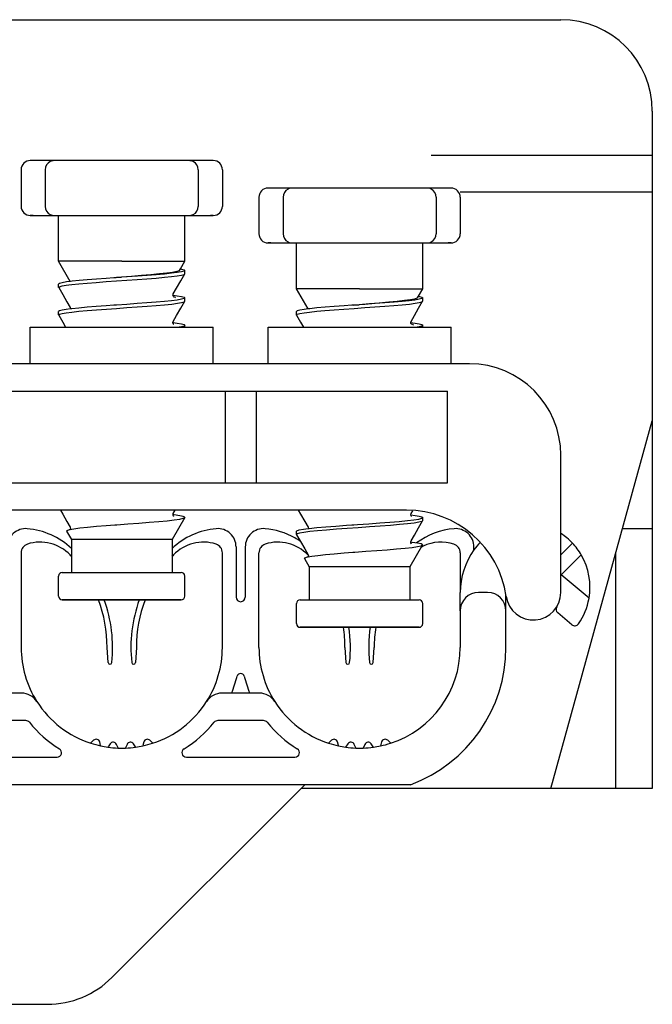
# Model space of a CAD drawing. Extents: x 213 to 948, y 153 to 704.
# Tile 43 of 62: x 830 to 837, y 647 to 658. Entities that reach past the tile are written whole.
import ezdxf

# ---------------------------------------------------------------- set-up
doc = ezdxf.new("R2010")
doc.units = 0
doc.header["$LTSCALE"] = 65.395
doc.header["$MEASUREMENT"] = 0
for name, color, linetype in [('133-357724_SDXF_CONTINUOUS_LINE', 7, 'CONTINUOUS'), ('133-357792_DXF_CONTINUOUS_LINE', 7, 'CONTINUOUS'), ('133-357844_DXF_CONTINUOUS_LINE', 7, 'CONTINUOUS'), ('133-357910_DXF_CONTINUOUS_LINE', 7, 'CONTINUOUS'), ('59-273163_DXF_CONTINUOUS_LINE', 7, 'CONTINUOUS'), ('59-273165_DXF_CONTINUOUS_LINE', 7, 'CONTINUOUS'), ('59-273170_DXF_CONTINUOUS_LINE', 7, 'CONTINUOUS')]:
    doc.layers.add(name, color=color, linetype=linetype)

msp = doc.modelspace()

# ---------------------------------------------------------------- linework, layer by layer
at = {"layer": '133-357724_SDXF_CONTINUOUS_LINE', "color": 6, "linetype": 'Continuous'}
for p, q in [((836.84409, 652.01307), (837.16916, 652.01307)), ((836.76916, 650.82519), (836.76916, 651.74159)), ((836.76916, 650.79307), (836.76916, 650.82519)), ((836.76916, 650.27867), (836.76916, 650.79307)), ((836.76916, 649.17307), (836.76916, 650.27867))]:
    msp.add_line(p, q, dxfattribs=at)
at = {"layer": '133-357792_DXF_CONTINUOUS_LINE', "color": 3, "linetype": 'Continuous'}
for p, q in [((815.56916, 657.57307), (836.16916, 657.57307)), ((837.16916, 656.57307), (837.16916, 649.17307)), ((833.36916, 649.17307), (833.32916, 649.17307)), ((837.16916, 649.17307), (833.36916, 649.17307))]:
    msp.add_line(p, q, dxfattribs=at)
msp.add_arc((836.16916, 656.57307), 1, 0, 90, dxfattribs=at)
at = {"layer": '133-357844_DXF_CONTINUOUS_LINE', "color": 3, "linetype": 'Continuous'}
msp.add_line((837.16916, 656.08908), (834.75199, 656.08908), dxfattribs=at)
at = {"layer": '133-357844_DXF_CONTINUOUS_LINE', "color": 7, "linetype": 'Continuous'}
msp.add_line((837.16916, 655.68908), (835.06916, 655.68908), dxfattribs=at)
at = {"layer": '133-357910_DXF_CONTINUOUS_LINE', "color": 7, "linetype": 'Continuous'}
msp.add_line((836.06025, 649.17307), (837.16916, 653.19086), dxfattribs=at)
at = {"layer": '59-273163_DXF_CONTINUOUS_LINE', "color": 7, "linetype": 'Continuous'}
for p, q in [((830.26916, 655.93307), (830.26916, 655.53307)), ((830.39916, 656.03307), (830.36916, 656.03307)), ((830.50377, 656.03307), (830.39916, 656.03307)), ((830.58244, 656.03307), (830.50377, 656.03307)), ((830.53276, 655.93307), (830.53276, 655.53307)), ((830.63278, 656.03307), (830.58244, 656.03307)), ((830.63276, 656.03307), (830.63276, 656.03307)), ((830.73376, 656.03307), (830.63276, 656.03307)), ((830.93204, 656.03307), (830.73376, 656.03307)), ((831.12195, 656.03307), (830.93204, 656.03307)), ((831.29774, 656.03307), (831.12195, 656.03307)), ((831.44057, 656.03307), (831.29774, 656.03307)), ((831.61636, 656.03307), (831.44057, 656.03307)), ((831.80628, 656.03307), (831.61636, 656.03307)), ((832.00455, 656.03307), (831.80628, 656.03307)), ((832.10555, 656.03307), (832.00455, 656.03307)), ((832.15587, 656.03307), (832.10553, 656.03307)), ((832.10555, 656.03307), (832.10555, 656.03307)), ((832.23454, 656.03307), (832.15587, 656.03307)), ((832.20555, 655.93307), (832.20555, 655.53307)), ((832.33916, 656.03307), (832.23454, 656.03307)), ((832.36915, 656.03307), (832.33916, 656.03307)), ((832.46916, 655.93307), (832.46916, 655.53307)), ((832.99916, 655.73307), (832.96916, 655.73307)), ((833.10377, 655.73307), (832.99916, 655.73307)), ((833.18244, 655.73307), (833.10377, 655.73307)), ((833.23278, 655.73307), (833.18244, 655.73307)), ((833.23276, 655.73307), (833.23276, 655.73307)), ((833.33376, 655.73307), (833.23276, 655.73307)), ((833.53204, 655.73307), (833.33376, 655.73307)), ((833.72195, 655.73307), (833.53204, 655.73307)), ((833.89774, 655.73307), (833.72195, 655.73307)), ((834.04057, 655.73307), (833.89774, 655.73307)), ((834.21636, 655.73307), (834.04057, 655.73307)), ((834.40628, 655.73307), (834.21636, 655.73307)), ((834.60455, 655.73307), (834.40628, 655.73307)), ((834.70555, 655.73307), (834.60455, 655.73307)), ((834.75587, 655.73307), (834.70553, 655.73307)), ((834.70555, 655.73307), (834.70555, 655.73307)), ((834.83454, 655.73307), (834.75587, 655.73307)), ((834.93916, 655.73307), (834.83454, 655.73307)), ((834.96915, 655.73307), (834.93916, 655.73307)), ((832.86916, 655.63307), (832.86916, 655.23307)), ((833.13276, 655.63307), (833.13276, 655.23307)), ((834.80555, 655.63307), (834.80555, 655.23307)), ((835.06916, 655.63307), (835.06916, 655.23307)), ((830.36916, 655.43307), (830.39916, 655.43307)), ((830.39916, 655.43307), (830.50377, 655.43307)), ((830.50377, 655.43307), (830.58244, 655.43307)), ((830.58244, 655.43307), (830.63278, 655.43307)), ((830.63276, 655.43307), (830.63276, 655.43307)), ((830.63276, 655.43307), (830.73376, 655.43307)), ((830.67916, 655.28307), (830.67916, 655.43307)), ((830.73376, 655.43307), (830.93204, 655.43307)), ((830.93204, 655.43307), (831.12195, 655.43307)), ((831.12195, 655.43307), (831.29774, 655.43307)), ((831.29774, 655.43307), (831.44057, 655.43307)), ((831.44057, 655.43307), (831.61636, 655.43307)), ((831.61636, 655.43307), (831.80628, 655.43307)), ((831.80628, 655.43307), (832.00455, 655.43307)), ((832.00455, 655.43307), (832.10555, 655.43307)), ((832.05916, 655.3972), (832.05916, 655.43307)), ((832.05916, 655.13307), (832.05916, 655.3972)), ((832.10553, 655.43307), (832.15587, 655.43307)), ((832.10555, 655.43307), (832.10555, 655.43307)), ((832.15587, 655.43307), (832.23454, 655.43307)), ((832.23454, 655.43307), (832.33916, 655.43307)), ((832.33916, 655.43307), (832.36915, 655.43307)), ((830.67916, 655.2472), (830.67916, 655.28307)), ((830.67916, 654.98307), (830.67916, 655.2472)), ((832.05916, 655.0972), (832.05916, 655.13307)), ((832.05916, 654.93307), (832.05916, 655.0972)), ((832.96916, 655.13307), (832.99916, 655.13307)), ((832.99916, 655.13307), (833.10377, 655.13307)), ((833.10377, 655.13307), (833.18244, 655.13307)), ((833.18244, 655.13307), (833.23278, 655.13307)), ((833.23276, 655.13307), (833.23276, 655.13307)), ((833.23276, 655.13307), (833.33376, 655.13307)), ((833.27916, 654.98307), (833.27916, 655.13307)), ((833.33376, 655.13307), (833.53204, 655.13307)), ((833.53204, 655.13307), (833.72195, 655.13307)), ((833.72195, 655.13307), (833.89774, 655.13307)), ((833.89774, 655.13307), (834.04057, 655.13307)), ((834.04057, 655.13307), (834.21636, 655.13307)), ((834.21636, 655.13307), (834.40628, 655.13307)), ((834.40628, 655.13307), (834.60455, 655.13307)), ((834.60455, 655.13307), (834.70555, 655.13307)), ((834.65916, 655.0972), (834.65916, 655.13307)), ((834.65916, 654.83307), (834.65916, 655.0972)), ((834.70553, 655.13307), (834.75587, 655.13307)), ((834.70555, 655.13307), (834.70555, 655.13307)), ((834.75587, 655.13307), (834.83454, 655.13307)), ((834.83454, 655.13307), (834.93916, 655.13307)), ((834.93916, 655.13307), (834.96915, 655.13307)), ((830.67916, 654.9472), (830.67916, 654.98307)), ((833.27916, 654.9472), (833.27916, 654.98307)), ((830.67916, 654.93307), (830.67916, 654.9472)), ((830.80658, 654.71236), (830.67916, 654.93307)), ((832.01154, 654.85059), (832.05916, 654.93307)), ((833.27916, 654.68307), (833.27916, 654.9472)), ((831.29552, 654.75297), (831.28282, 654.75208)), ((831.30606, 654.7537), (831.29552, 654.75297)), ((831.30603, 654.754), (831.36551, 654.75866)), ((831.31177, 654.7541), (831.30606, 654.7537)), ((831.36556, 654.75782), (831.31177, 654.7541)), ((832.00171, 654.83357), (832.01154, 654.85059)), ((832.05861, 654.79529), (832.05916, 654.7972)), ((832.05916, 654.7972), (832.05916, 654.83307)), ((832.05916, 654.7972), (832.05916, 654.83307)), ((834.65916, 654.7972), (834.65916, 654.83307)), ((834.65916, 654.63307), (834.65916, 654.7972)), ((830.67916, 654.6472), (830.67916, 654.68307)), ((830.67916, 654.6472), (830.67916, 654.68307)), ((830.67971, 654.64529), (830.67916, 654.6472)), ((830.8083, 654.71258), (830.80658, 654.71236)), ((833.27916, 654.6472), (833.27916, 654.68307)), ((833.27916, 654.63307), (833.27916, 654.6472)), ((831.92901, 654.56271), (831.93053, 654.56251)), ((831.92915, 654.56269), (831.92907, 654.56314)), ((831.93226, 654.57624), (831.93227, 654.57626)), ((831.93688, 654.54624), (831.93597, 654.54653)), ((832.05916, 654.4972), (832.05916, 654.53307)), ((832.05916, 654.4972), (832.05916, 654.53307)), ((833.40658, 654.41236), (833.27916, 654.63307)), ((834.60171, 654.53357), (834.61154, 654.55059)), ((834.61154, 654.55059), (834.65916, 654.63307)), ((834.65916, 654.4972), (834.65916, 654.53307)), ((834.65916, 654.4972), (834.65916, 654.53307)), ((830.80604, 654.42626), (830.80604, 654.42626)), ((831.30604, 654.4537), (831.28282, 654.45208)), ((831.31061, 654.45402), (831.30604, 654.4537)), ((832.05861, 654.49529), (832.05916, 654.4972)), ((833.89552, 654.45297), (833.88282, 654.45208)), ((833.90606, 654.4537), (833.89552, 654.45297)), ((833.90603, 654.454), (833.96551, 654.45866)), ((833.91177, 654.4541), (833.90606, 654.4537)), ((833.96556, 654.45782), (833.91177, 654.4541)), ((834.65861, 654.49529), (834.65916, 654.4972)), ((830.67916, 654.3472), (830.67916, 654.38307)), ((830.67916, 654.3472), (830.67916, 654.38307)), ((830.67971, 654.34529), (830.67916, 654.3472)), ((830.80899, 654.41268), (830.80779, 654.41253)), ((833.27916, 654.3472), (833.27916, 654.38307)), ((833.27916, 654.3472), (833.27916, 654.38307)), ((833.27971, 654.34529), (833.27916, 654.3472)), ((833.4083, 654.41258), (833.40658, 654.41236)), ((831.92935, 654.26266), (831.93054, 654.26251)), ((831.93227, 654.27626), (831.93227, 654.27626)), ((832.05916, 654.23307), (832.04984, 654.22522)), ((832.05916, 654.21307), (832.05916, 654.23307)), ((832.05916, 654.21307), (832.05916, 654.23307)), ((834.52901, 654.26271), (834.53053, 654.26251)), ((834.52915, 654.26269), (834.52907, 654.26314)), ((834.53226, 654.27624), (834.53227, 654.27626)), ((834.53688, 654.24624), (834.53597, 654.24653)), ((834.65916, 654.23307), (834.6498, 654.2252)), ((834.65916, 654.21307), (834.65916, 654.23307)), ((834.65916, 654.21307), (834.65916, 654.23307)), ((831.93226, 652.17624), (831.93227, 652.17626)), ((831.93227, 652.17626), (831.9535, 652.21307)), ((834.53227, 652.17626), (834.55008, 652.20714)), ((834.53227, 652.17626), (834.53227, 652.17626)), ((832.05773, 652.13309), (831.91916, 651.89307)), ((832.05773, 652.13309), (831.91916, 651.89307)), ((831.93074, 652.16253), (831.92892, 652.16273)), ((831.92915, 652.1627), (831.92907, 652.16312)), ((834.52934, 652.16268), (834.53052, 652.16253)), ((834.65916, 652.0972), (834.65861, 652.09529)), ((834.65916, 652.0972), (834.65916, 652.13307)), ((834.65916, 652.0972), (834.65916, 652.13307)), ((830.76675, 651.98384), (830.81916, 651.89307)), ((830.76675, 651.98384), (830.81916, 651.89307)), ((830.79909, 652.00164), (830.80652, 652.00304)), ((830.80604, 652.02626), (830.80604, 652.02626)), ((831.29427, 652.05291), (831.30605, 652.05379)), ((833.27916, 651.9472), (833.27916, 651.98307)), ((833.40604, 652.02626), (833.40604, 652.02626)), ((833.40783, 652.01255), (833.40886, 652.01268)), ((833.40886, 652.01268), (833.41949, 652.01407)), ((833.88282, 652.05208), (833.90605, 652.0537)), ((830.81916, 651.89307), (830.81916, 651.53307)), ((830.81916, 651.89307), (830.81916, 651.53307)), ((831.91916, 651.89307), (831.91916, 651.53307)), ((831.91916, 651.89307), (831.91916, 651.53307)), ((833.27916, 651.9472), (833.27971, 651.94529)), ((834.53074, 651.86253), (834.52892, 651.86273)), ((834.52915, 651.8627), (834.52907, 651.86312)), ((834.53226, 651.87624), (834.53227, 651.87626)), ((833.89427, 651.75291), (833.90605, 651.75379)), ((834.65773, 651.83309), (834.51916, 651.59307)), ((834.65773, 651.83309), (834.51916, 651.59307)), ((833.36675, 651.68384), (833.41916, 651.59307)), ((833.36675, 651.68384), (833.41916, 651.59307)), ((833.39909, 651.70164), (833.40652, 651.70304)), ((833.40604, 651.72626), (833.40604, 651.72626)), ((830.71916, 651.53307), (830.81916, 651.53307)), ((830.81916, 651.53307), (831.91916, 651.53307)), ((830.81916, 651.53307), (830.81992, 651.53307)), ((831.91916, 651.53307), (832.01673, 651.53307)), ((832.01673, 651.53307), (832.01913, 651.53307)), ((832.01673, 651.53307), (832.01781, 651.53307)), ((833.41916, 651.59307), (833.41916, 651.23307)), ((833.41916, 651.59307), (833.41916, 651.23307)), ((834.51916, 651.59307), (834.51916, 651.23307)), ((834.51916, 651.59307), (834.51916, 651.23307)), ((830.67916, 651.38307), (830.67916, 651.49307)), ((832.05916, 651.27307), (832.05916, 651.49307)), ((830.67916, 651.3472), (830.67916, 651.38307)), ((830.67916, 651.27307), (830.67916, 651.3472)), ((830.72996, 651.23307), (830.71916, 651.23307)), ((830.72089, 651.23307), (830.71918, 651.23307)), ((830.71918, 651.23307), (830.72997, 651.23307)), ((831.35724, 651.23307), (830.72996, 651.23307)), ((831.36916, 651.23307), (831.35724, 651.23307)), ((831.35724, 651.23307), (831.36916, 651.23307)), ((832.01212, 651.23307), (831.36916, 651.23307)), ((832.01018, 651.23307), (832.01738, 651.23307)), ((832.01914, 651.23307), (832.01212, 651.23307)), ((832.01738, 651.23307), (832.01913, 651.23307)), ((833.31916, 651.23307), (833.41916, 651.23307)), ((833.41916, 651.23307), (834.51916, 651.23307)), ((833.41916, 651.23307), (833.41992, 651.23307)), ((834.51916, 651.23307), (834.61673, 651.23307)), ((834.61673, 651.23307), (834.61913, 651.23307)), ((834.61673, 651.23307), (834.61781, 651.23307)), ((833.27916, 651.08307), (833.27916, 651.19307)), ((834.65916, 650.97307), (834.65916, 651.19307)), ((833.27916, 651.0472), (833.27916, 651.08307)), ((833.27916, 650.97307), (833.27916, 651.0472)), ((833.32996, 650.93307), (833.31916, 650.93307)), ((833.32089, 650.93307), (833.31918, 650.93307)), ((833.31918, 650.93307), (833.32997, 650.93307)), ((833.95724, 650.93307), (833.32996, 650.93307)), ((833.96916, 650.93307), (833.95724, 650.93307)), ((833.95724, 650.93307), (833.96916, 650.93307)), ((834.61212, 650.93307), (833.96916, 650.93307)), ((834.61018, 650.93307), (834.61738, 650.93307)), ((834.61914, 650.93307), (834.61212, 650.93307)), ((834.61738, 650.93307), (834.61913, 650.93307))]:
    msp.add_line(p, q, dxfattribs=at)
for points in [[(830.39916, 656.03307), (830.38289, 656.03307), (830.37265, 656.03307), (830.3698, 656.03307)], [(832.36851, 656.03307), (832.36916, 656.03307), (832.36566, 656.03307), (832.35542, 656.03307), (832.33916, 656.03307)], [(832.99916, 655.73307), (832.98289, 655.73307), (832.97265, 655.73307), (832.9698, 655.73307)], [(834.96851, 655.73307), (834.96916, 655.73307), (834.96566, 655.73307), (834.95542, 655.73307), (834.93916, 655.73307)], [(830.39916, 655.43307), (830.38289, 655.43307), (830.37265, 655.43307), (830.3698, 655.43307)], [(832.36851, 655.43307), (832.36916, 655.43307), (832.36566, 655.43307), (832.35542, 655.43307), (832.33916, 655.43307)], [(832.99916, 655.13307), (832.98289, 655.13307), (832.97265, 655.13307), (832.9698, 655.13307)], [(834.96851, 655.13307), (834.96916, 655.13307), (834.96566, 655.13307), (834.95542, 655.13307), (834.93916, 655.13307)], [(831.36916, 654.93307), (831.25263, 654.93307), (831.13945, 654.93307), (831.03287, 654.93307), (830.93595, 654.93307), (830.85147, 654.93307), (830.78187, 654.93307), (830.72913, 654.93307), (830.69479, 654.93307), (830.67981, 654.93307), (830.67916, 654.93307)], [(831.36916, 654.93307), (831.49594, 654.93307), (831.61841, 654.93307), (831.73239, 654.93307), (831.83401, 654.93307), (831.91979, 654.93307), (831.98682, 654.93307), (832.03282, 654.93307), (832.05621, 654.93307), (832.05916, 654.93307)], [(830.79182, 654.67462), (830.82315, 654.67861), (830.90004, 654.6865), (830.99064, 654.69447), (831.09133, 654.70241), (831.19814, 654.71024), (831.31061, 654.71814), (831.42523, 654.72608), (831.53732, 654.73395), (831.64409, 654.74177), (831.745, 654.7497), (831.83593, 654.75767), (831.91323, 654.76557), (831.97528, 654.77341), (832.02154, 654.78136), (832.0498, 654.78933), (832.05861, 654.79529)], [(831.28282, 654.75208), (831.19877, 654.74616), (831.09181, 654.73832), (830.99172, 654.73044), (830.90224, 654.72258), (830.8257, 654.71477), (830.8083, 654.71258)], [(832.00171, 654.83358), (831.99663, 654.82926), (831.97064, 654.8205), (831.92465, 654.81172), (831.86041, 654.80292), (831.78032, 654.79411), (831.6873, 654.78527), (831.58468, 654.77642), (831.47614, 654.76755), (831.36551, 654.75866)], [(832.05916, 654.83307), (832.04975, 654.82518), (832.02136, 654.8172), (831.97489, 654.80923), (831.91259, 654.80137), (831.83563, 654.79352), (831.74618, 654.78567), (831.64689, 654.77785), (831.54009, 654.77003), (831.42712, 654.76209), (831.36556, 654.75782)], [(831.93227, 654.57626), (831.96942, 654.64067), (832.01459, 654.71899), (832.05861, 654.79529)], [(832.01154, 654.85059), (832.02394, 654.84839), (832.0503, 654.84073), (832.05916, 654.83307)], [(830.80658, 654.71236), (830.76343, 654.70692), (830.71695, 654.69895), (830.68856, 654.69096), (830.67916, 654.68307)], [(830.67916, 654.6472), (830.68846, 654.65505), (830.71641, 654.66296), (830.76188, 654.67082), (830.79182, 654.67462)], [(830.67971, 654.64529), (830.72372, 654.56899), (830.76889, 654.49067), (830.80604, 654.42626)], [(832.05916, 654.53307), (832.0498, 654.5252), (832.02154, 654.51723), (831.97528, 654.50928), (831.91323, 654.50144), (831.83593, 654.49355), (831.74499, 654.48558), (831.64408, 654.47764), (831.53731, 654.46983), (831.42522, 654.46196), (831.31061, 654.45402)], [(831.92907, 654.56406), (831.92981, 654.57001), (831.93226, 654.57624)], [(831.93597, 654.54653), (831.93561, 654.54683), (831.93063, 654.5547), (831.92915, 654.56269)], [(831.93053, 654.56251), (831.97526, 654.55686), (832.02153, 654.54891), (832.0498, 654.54095), (832.05916, 654.53307)], [(831.93665, 654.54551), (831.93805, 654.54485), (831.93597, 654.54653)], [(831.95846, 654.53395), (831.94953, 654.54227), (831.93688, 654.54624)], [(833.96916, 654.63307), (833.85263, 654.63307), (833.73945, 654.63307), (833.63287, 654.63307), (833.53595, 654.63307), (833.45147, 654.63307), (833.38187, 654.63307), (833.32913, 654.63307), (833.29479, 654.63307), (833.27981, 654.63307), (833.27916, 654.63307)], [(834.60171, 654.53358), (834.59663, 654.52926), (834.57064, 654.5205), (834.52465, 654.51172), (834.46041, 654.50292), (834.38032, 654.49411), (834.2873, 654.48527), (834.18468, 654.47642), (834.07614, 654.46755), (833.96551, 654.45866)], [(834.65916, 654.53307), (834.64975, 654.52518), (834.62136, 654.5172), (834.57489, 654.50923), (834.51259, 654.50137), (834.43563, 654.49352), (834.34618, 654.48567), (834.24689, 654.47785), (834.14009, 654.47003), (834.02712, 654.46209), (833.96556, 654.45782)], [(833.96916, 654.63307), (834.09594, 654.63307), (834.21841, 654.63307), (834.33239, 654.63307), (834.43401, 654.63307), (834.51979, 654.63307), (834.58682, 654.63307), (834.63282, 654.63307), (834.65621, 654.63307), (834.65916, 654.63307)], [(834.61154, 654.55059), (834.62394, 654.54839), (834.6503, 654.54073), (834.65916, 654.53307)], [(830.67916, 654.3472), (830.68842, 654.35503), (830.71611, 654.3629), (830.76181, 654.37081), (830.82368, 654.37867), (830.90109, 654.3866), (830.99229, 654.39461), (831.09361, 654.40258), (831.20092, 654.41044), (831.31258, 654.41828), (831.42603, 654.42614), (831.53829, 654.43402), (831.64562, 654.44188), (831.74687, 654.44986), (831.83797, 654.45786), (831.91523, 654.4658), (831.97687, 654.47364), (832.02216, 654.48149), (832.04984, 654.48934), (832.05861, 654.49529)], [(830.80604, 654.42626), (830.80925, 654.41366), (830.80899, 654.41268)], [(831.28282, 654.45208), (831.19814, 654.44611), (831.09133, 654.43829), (830.99064, 654.43035), (830.90004, 654.42238), (830.82315, 654.41448), (830.80899, 654.41268)], [(831.93227, 654.27626), (831.96942, 654.34067), (832.01459, 654.41899), (832.05861, 654.49529)], [(833.39182, 654.37462), (833.42315, 654.37861), (833.50004, 654.3865), (833.59064, 654.39447), (833.69133, 654.40241), (833.79814, 654.41024), (833.91061, 654.41814), (834.02523, 654.42608), (834.13732, 654.43395), (834.24409, 654.44177), (834.345, 654.4497), (834.43593, 654.45767), (834.51323, 654.46557), (834.57528, 654.47341), (834.62154, 654.48136), (834.6498, 654.48933), (834.65861, 654.49529)], [(833.88282, 654.45208), (833.79877, 654.44616), (833.69181, 654.43832), (833.59172, 654.43044), (833.50224, 654.42258), (833.4257, 654.41477), (833.4083, 654.41258)], [(834.53227, 654.27626), (834.56942, 654.34067), (834.61459, 654.41899), (834.65861, 654.49529)], [(830.80779, 654.41253), (830.76188, 654.40669), (830.71641, 654.39883), (830.68846, 654.39092), (830.67916, 654.38307)], [(830.67971, 654.34529), (830.72372, 654.26899), (830.75597, 654.21307)], [(833.40658, 654.41236), (833.36343, 654.40692), (833.31695, 654.39895), (833.28856, 654.39096), (833.27916, 654.38307)], [(833.27916, 654.3472), (833.28846, 654.35505), (833.31641, 654.36296), (833.36188, 654.37082), (833.39182, 654.37462)], [(833.27971, 654.34529), (833.32372, 654.26899), (833.35597, 654.21307)], [(831.92935, 654.26266), (831.92906, 654.26377), (831.93227, 654.27626)], [(831.93475, 654.24627), (831.93775, 654.245), (831.93702, 654.24557), (831.93238, 654.25098), (831.92935, 654.26266)], [(831.93054, 654.26251), (831.97489, 654.25692), (832.02136, 654.24895), (832.04975, 654.24096), (832.05916, 654.23307)], [(832.04984, 654.22522), (832.02216, 654.21737), (831.99739, 654.21307)], [(834.52907, 654.26406), (834.52981, 654.27001), (834.53226, 654.27624)], [(834.53597, 654.24653), (834.53561, 654.24683), (834.53063, 654.2547), (834.52915, 654.26269)], [(834.53053, 654.26251), (834.57526, 654.25686), (834.62153, 654.24891), (834.6498, 654.24095), (834.65916, 654.23307)], [(834.53665, 654.24551), (834.53805, 654.24485), (834.53597, 654.24653)], [(834.55846, 654.23395), (834.54953, 654.24227), (834.53688, 654.24624)], [(834.6498, 654.2252), (834.62154, 654.21723), (834.59732, 654.21307)], [(830.69829, 652.21307), (830.72372, 652.16899), (830.76889, 652.09067), (830.80604, 652.02626)], [(831.92907, 652.16406), (831.92981, 652.17001), (831.93226, 652.17624)], [(833.29829, 652.21307), (833.32372, 652.16899), (833.36889, 652.09067), (833.40604, 652.02626)], [(834.52934, 652.16268), (834.52906, 652.16376), (834.53227, 652.17626)], [(831.30605, 652.05379), (831.31673, 652.05458), (831.4375, 652.06348), (831.55641, 652.07227), (831.66925, 652.08094), (831.77351, 652.0896), (831.86604, 652.09827), (831.94293, 652.10691), (832.00247, 652.11565), (832.0414, 652.12442), (832.05773, 652.13309)], [(831.93613, 652.14572), (831.93805, 652.14484), (831.93563, 652.14681), (831.93059, 652.15481), (831.92915, 652.1627)], [(832.05822, 652.13556), (832.04097, 652.14406), (832.00248, 652.15256), (831.94397, 652.16106), (831.93074, 652.16253)], [(832.05773, 652.13309), (832.05821, 652.13432), (832.05822, 652.13556)], [(834.65861, 652.09529), (834.6484, 652.08876), (834.61648, 652.08032), (834.56438, 652.07188), (834.49373, 652.06344), (834.40673, 652.055), (834.30609, 652.04656), (834.19494, 652.03811), (834.07676, 652.02967), (833.95522, 652.02123), (833.83412, 652.01279), (833.71723, 652.00435), (833.60819, 651.99591), (833.51041, 651.98747), (833.42692, 651.97903), (833.36034, 651.97059), (833.31272, 651.96215), (833.28557, 651.95371), (833.27916, 651.9472)], [(833.90605, 652.0537), (833.9474, 652.05657), (834.06989, 652.06507), (834.18919, 652.07357), (834.30153, 652.08207), (834.40336, 652.09057), (834.49147, 652.09907), (834.56306, 652.10757), (834.61588, 652.11607), (834.64825, 652.12457), (834.65916, 652.13307)], [(834.53474, 652.14627), (834.53774, 652.145), (834.53702, 652.14557), (834.53238, 652.15098), (834.52934, 652.16268)], [(834.53052, 652.16253), (834.57688, 652.15663), (834.62214, 652.14878), (834.64984, 652.14093), (834.65916, 652.13307)], [(834.53227, 651.87626), (834.56942, 651.94067), (834.61459, 652.01899), (834.65861, 652.09529)], [(830.76675, 651.98384), (830.77214, 651.99268), (830.79818, 652.0014)], [(830.79818, 652.0014), (830.79862, 652.00155), (830.79909, 652.00164)], [(830.80604, 652.02626), (830.80925, 652.01405), (830.80652, 652.00304)], [(830.80652, 652.00304), (830.84567, 652.01043), (830.91146, 652.01925), (830.99513, 652.02815), (831.09286, 652.03701), (831.20031, 652.04574), (831.29427, 652.05291)], [(833.27916, 651.98307), (833.28372, 651.98856), (833.30857, 651.99707), (833.35432, 652.00557), (833.40783, 652.01255)], [(833.40604, 652.02626), (833.40924, 652.01429), (833.40886, 652.01268)], [(833.41949, 652.01407), (833.50204, 652.02257), (833.59935, 652.03107), (833.70836, 652.03957), (833.82561, 652.04807), (833.88282, 652.05208)], [(831.91916, 651.89307), (831.90859, 651.89307), (831.87729, 651.89307), (831.82646, 651.89307), (831.75806, 651.89307), (831.67472, 651.89307), (831.57963, 651.89307), (831.47646, 651.89307), (831.36916, 651.89307), (831.26186, 651.89307), (831.15868, 651.89307), (831.06359, 651.89307), (830.98025, 651.89307), (830.91185, 651.89307), (830.86102, 651.89307), (830.82972, 651.89307), (830.81916, 651.89307)], [(833.27971, 651.94529), (833.32372, 651.86899), (833.36889, 651.79067), (833.40604, 651.72626)], [(834.52907, 651.86406), (834.52981, 651.87001), (834.53226, 651.87624)], [(834.53613, 651.84572), (834.53805, 651.84484), (834.53563, 651.84681), (834.53059, 651.85481), (834.52915, 651.8627)], [(834.65822, 651.83556), (834.64097, 651.84406), (834.60248, 651.85256), (834.54397, 651.86106), (834.53074, 651.86253)], [(833.40652, 651.70304), (833.44567, 651.71043), (833.51146, 651.71925), (833.59513, 651.72815), (833.69286, 651.73701), (833.80031, 651.74574), (833.89427, 651.75291)], [(833.90605, 651.75379), (833.91673, 651.75458), (834.0375, 651.76348), (834.15641, 651.77227), (834.26925, 651.78094), (834.37351, 651.7896), (834.46604, 651.79827), (834.54293, 651.80691), (834.60247, 651.81565), (834.6414, 651.82442), (834.65773, 651.83309)], [(834.65773, 651.83309), (834.65821, 651.83432), (834.65822, 651.83556)], [(833.36675, 651.68384), (833.37214, 651.69268), (833.39818, 651.7014)], [(833.39818, 651.7014), (833.39862, 651.70155), (833.39909, 651.70164)], [(833.40604, 651.72626), (833.40925, 651.71405), (833.40652, 651.70304)], [(830.71943, 651.53307), (830.71946, 651.53307), (830.73322, 651.53307), (830.76707, 651.53307), (830.81916, 651.53307)], [(830.81992, 651.53307), (830.89012, 651.53307), (830.97544, 651.53307), (831.07319, 651.53307), (831.18028, 651.53307), (831.29334, 651.53307), (831.4088, 651.53307), (831.523, 651.53307), (831.63234, 651.53307), (831.73337, 651.53307), (831.82291, 651.53307), (831.89812, 651.53307), (831.91916, 651.53307)], [(831.91916, 651.53307), (831.95662, 651.53307), (831.99658, 651.53307), (832.01673, 651.53307)], [(834.51916, 651.59307), (834.50859, 651.59307), (834.47729, 651.59307), (834.42646, 651.59307), (834.35806, 651.59307), (834.27472, 651.59307), (834.17963, 651.59307), (834.07646, 651.59307), (833.96916, 651.59307), (833.86186, 651.59307), (833.75868, 651.59307), (833.66359, 651.59307), (833.58025, 651.59307), (833.51185, 651.59307), (833.46102, 651.59307), (833.42972, 651.59307), (833.41916, 651.59307)], [(830.72997, 651.23307), (830.75996, 651.23307), (830.80824, 651.23307), (830.87336, 651.23307), (830.95338, 651.23307), (831.04588, 651.23307), (831.14809, 651.23307), (831.25694, 651.23307), (831.35724, 651.23307)], [(831.36916, 651.23307), (831.48268, 651.23307), (831.59271, 651.23307), (831.69587, 651.23307), (831.78899, 651.23307), (831.86921, 651.23307), (831.93405, 651.23307), (831.98153, 651.23307), (832.01018, 651.23307)], [(833.31943, 651.23307), (833.31946, 651.23307), (833.33322, 651.23307), (833.36707, 651.23307), (833.41916, 651.23307)], [(833.41992, 651.23307), (833.49012, 651.23307), (833.57544, 651.23307), (833.67319, 651.23307), (833.78028, 651.23307), (833.89334, 651.23307), (834.0088, 651.23307), (834.123, 651.23307), (834.23234, 651.23307), (834.33337, 651.23307), (834.42291, 651.23307), (834.49812, 651.23307), (834.51916, 651.23307)], [(834.51916, 651.23307), (834.55662, 651.23307), (834.59658, 651.23307), (834.61673, 651.23307)], [(833.32997, 650.93307), (833.35996, 650.93307), (833.40824, 650.93307), (833.47336, 650.93307), (833.55338, 650.93307), (833.64588, 650.93307), (833.74809, 650.93307), (833.85694, 650.93307), (833.95724, 650.93307)], [(833.96916, 650.93307), (834.08268, 650.93307), (834.19271, 650.93307), (834.29587, 650.93307), (834.38899, 650.93307), (834.46921, 650.93307), (834.53405, 650.93307), (834.58153, 650.93307), (834.61018, 650.93307)]]:
    msp.add_lwpolyline(points, dxfattribs=at)
for centre, radius, start, end in [((830.36916, 655.93307), 0.1, 90.000006, 180), ((830.63276, 655.93307), 0.1, 117.225185, 180), ((830.63276, 655.93307), 0.1, 90.000005, 117.225185), ((832.10555, 655.93307), 0.1, 62.774815, 89.999995), ((832.10555, 655.93307), 0.1, 0, 62.774815), ((832.36916, 655.93307), 0.1, 0, 89.999994), ((832.96916, 655.63307), 0.1, 90.000006, 180), ((833.23276, 655.63307), 0.1, 117.225185, 180), ((833.23276, 655.63307), 0.1, 90.000005, 117.225185), ((834.70555, 655.63307), 0.1, 62.774815, 89.999995), ((834.70555, 655.63307), 0.1, 0, 62.774815), ((834.96916, 655.63307), 0.1, 0, 89.999994), ((830.36916, 655.53307), 0.1, 180, 269.999994), ((830.63276, 655.53307), 0.1, 180, 242.774815), ((832.10555, 655.53307), 0.1, 297.225185, 0), ((832.36916, 655.53307), 0.1, 270.000006, 0), ((830.63276, 655.53307), 0.1, 242.774815, 269.999995), ((832.10555, 655.53307), 0.1, 270.000005, 297.225185), ((832.96916, 655.23307), 0.1, 180, 269.999994), ((833.23276, 655.23307), 0.1, 180, 242.774815), ((834.70555, 655.23307), 0.1, 297.225185, 0), ((834.96916, 655.23307), 0.1, 270.000006, 0), ((833.23276, 655.23307), 0.1, 242.774815, 269.999995), ((834.70555, 655.23307), 0.1, 270.000005, 297.225185), ((830.71916, 651.49307), 0.04, 89.998773, 180), ((832.01916, 651.49307), 0.04, 0, 90.000048), ((830.71916, 651.27307), 0.04, 180, 270.000007), ((832.01916, 651.27307), 0.04, 269.998671, 0), ((833.31916, 651.19307), 0.04, 89.998773, 180), ((834.61916, 651.19307), 0.04, 0, 90.000048), ((833.31916, 650.97307), 0.04, 180, 270.000007), ((834.61916, 650.97307), 0.04, 269.998671, 0)]:
    msp.add_arc(centre, radius, start, end, dxfattribs=at)
at = {"layer": '59-273165_DXF_CONTINUOUS_LINE', "color": 7, "linetype": 'Continuous'}
for p, q in [((830.36916, 654.21307), (830.57821, 654.21307)), ((830.36916, 653.81307), (830.36916, 654.21307)), ((830.36916, 653.81307), (830.36916, 654.21307)), ((830.57821, 654.21307), (830.66916, 654.21307)), ((830.66916, 654.21307), (830.67952, 654.21307)), ((830.67952, 654.21307), (832.05879, 654.21307)), ((832.05879, 654.21307), (832.06915, 654.21307)), ((832.06915, 654.21307), (832.1601, 654.21307)), ((832.1601, 654.21307), (832.36916, 654.21307)), ((832.36916, 653.81307), (832.36916, 654.21307)), ((832.36916, 653.81307), (832.36916, 654.21307)), ((832.96916, 654.21307), (833.17821, 654.21307)), ((832.96916, 653.81307), (832.96916, 654.21307)), ((832.96916, 653.81307), (832.96916, 654.21307)), ((833.17821, 654.21307), (833.26916, 654.21307)), ((833.26916, 654.21307), (833.27952, 654.21307)), ((833.27952, 654.21307), (834.65879, 654.21307)), ((834.65879, 654.21307), (834.66915, 654.21307)), ((834.66915, 654.21307), (834.7601, 654.21307)), ((834.7601, 654.21307), (834.96916, 654.21307)), ((834.96916, 653.81307), (834.96916, 654.21307)), ((834.96916, 653.81307), (834.96916, 654.21307)), ((835.16916, 653.81307), (828.92567, 653.81307)), ((828.92567, 653.51307), (834.92866, 653.51307)), ((832.50053, 653.51307), (832.50053, 652.51307)), ((832.83779, 653.51307), (832.83779, 652.51307)), ((834.92866, 652.51307), (834.92866, 653.51307)), ((836.16916, 651.31307), (836.16916, 652.81307)), ((827.80916, 652.51307), (834.92866, 652.51307)), ((834.48352, 652.21307), (827.80916, 652.21307))]:
    msp.add_line(p, q, dxfattribs=at)
for centre, radius, start, end in [((835.16916, 652.81307), 1, 0, 90), ((834.48352, 651.11307), 1.1, 8.213211, 90), ((835.86916, 651.31307), 0.3, 188.213211, 0)]:
    msp.add_arc(centre, radius, start, end, dxfattribs=at)
at = {"layer": '59-273170_DXF_CONTINUOUS_LINE', "color": 7, "linetype": 'Continuous'}
for p, q in [((836.29591, 651.85296), (836.16916, 651.72621)), ((830.26916, 651.74681), (830.26916, 650.71307)), ((832.46916, 650.71307), (832.46916, 651.74681)), ((832.61916, 651.81099), (832.61916, 651.26307)), ((832.71916, 651.81099), (832.71916, 651.26307)), ((832.86916, 650.71307), (832.86916, 651.74681)), ((835.06916, 651.74681), (835.06916, 651.31307)), ((835.21916, 651.77944), (835.21916, 651.81099)), ((836.39283, 651.72361), (836.17407, 651.50485)), ((836.17407, 651.50485), (836.16916, 651.50055)), ((836.47737, 651.25035), (836.17407, 651.50485)), ((835.06916, 651.11307), (835.06916, 651.31307)), ((835.36916, 651.31307), (835.26916, 651.31307)), ((835.56916, 651.27022), (835.56916, 651.28322)), ((835.56916, 651.11307), (835.56916, 651.27022)), ((835.06916, 651.11307), (835.06916, 650.71307)), ((835.56916, 650.71307), (835.56916, 651.11307)), ((836.28874, 650.961), (836.13452, 651.0904)), ((831.22029, 650.54818), (831.20916, 650.71307)), ((831.52916, 650.71307), (831.51802, 650.54818)), ((833.80916, 650.71307), (833.82029, 650.54818)), ((834.11802, 650.54818), (834.12916, 650.71307)), ((830.27371, 650.21307), (829.8646, 650.21307)), ((832.87371, 650.21307), (832.4646, 650.21307)), ((830.32035, 649.91307), (829.81796, 649.91307)), ((832.92035, 649.91307), (832.41796, 649.91307)), ((831.06135, 649.69816), (831.03231, 649.66912)), ((831.706, 649.66912), (831.67696, 649.69816)), ((833.66135, 649.69816), (833.62989, 649.6667)), ((834.30554, 649.66958), (834.27696, 649.69816)), ((831.13859, 649.64169), (831.12827, 649.68023)), ((831.13978, 649.63725), (831.13859, 649.64169)), ((831.24226, 649.66013), (831.21897, 649.62687)), ((831.32827, 649.61764), (831.31128, 649.65409)), ((831.33008, 649.61377), (831.32827, 649.61764)), ((831.42703, 649.65409), (831.41004, 649.61764)), ((831.51934, 649.62687), (831.49605, 649.66013)), ((831.61004, 649.68023), (831.59972, 649.64169)), ((833.73866, 649.64143), (833.72827, 649.68023)), ((833.73978, 649.63725), (833.73866, 649.64143)), ((833.84226, 649.66013), (833.81674, 649.62368)), ((833.92828, 649.61762), (833.91128, 649.65409)), ((833.93008, 649.61377), (833.92828, 649.61762)), ((834.02703, 649.65409), (834.00823, 649.61377)), ((834.11918, 649.6271), (834.09605, 649.66013)), ((834.12157, 649.62368), (834.11918, 649.6271)), ((834.21004, 649.68023), (834.19853, 649.63725)), ((829.47626, 649.51307), (830.66205, 649.51307)), ((832.07626, 649.51307), (833.26205, 649.51307)), ((834.52593, 649.21307), (817.21238, 649.21307)), ((831.26205, 647.10597), (833.36916, 649.21307)), ((821.18337, 646.81307), (830.55494, 646.81307))]:
    msp.add_line(p, q, dxfattribs=at)
for centre, radius, start, end in [((830.31916, 651.81099), 0.2, 85.219808, 180), ((830.26916, 651.21307), 0.8, 46.514712, 85.219808), ((832.46916, 651.21307), 0.8, 94.780192, 133.485288), ((832.41916, 651.81099), 0.2, 0, 94.780192), ((832.91916, 651.81099), 0.2, 85.219808, 180), ((832.86916, 651.21307), 0.8, 60.666201, 85.219808), ((835.06916, 651.21307), 0.8, 94.780192, 126.699616), ((835.01916, 651.81099), 0.2, 0, 94.780192), ((835.78791, 651.37137), 0.7, 43.47133, 56.893746), ((830.36916, 651.74681), 0.1, 107.882151, 180), ((830.47738, 651.41138), 0.45245, 43.602819, 107.882151), ((832.26093, 651.41138), 0.45245, 72.117849, 136.397181), ((832.36916, 651.74681), 0.1, 0, 72.117849), ((832.96916, 651.74681), 0.1, 107.882151, 180), ((833.07738, 651.41138), 0.45245, 43.602819, 107.882151), ((832.86916, 651.21307), 0.8, 55.473617, 60.666201), ((834.86093, 651.41138), 0.45245, 72.117849, 115.564333), ((834.96916, 651.74681), 0.1, 0, 72.117849), ((835.78791, 651.37137), 0.7, 135.792979, 144.340912), ((835.78791, 651.37137), 0.7, 30.211685, 43.47133), ((834.86093, 651.41138), 0.45245, 115.564333, 119.152623), ((835.86916, 651.31307), 0.8, 144.340912, 180), ((829.74416, 650.71307), 1.465, 42.755634, 43.602819), ((832.99416, 650.71307), 1.465, 136.397181, 137.244366), ((832.34416, 650.71307), 1.465, 43.450618, 43.602819), ((835.78791, 651.37137), 0.7, 350.044492, 30.211685), ((835.26916, 651.11307), 0.2, 90, 180), ((835.36916, 651.11307), 0.2, 0, 90), ((829.74416, 650.71307), 1.465, 0, 20.805024), ((829.74416, 650.71307), 1.525, 353.761428, 19.965405), ((832.99416, 650.71307), 1.525, 160.034595, 186.238572), ((832.99416, 650.71307), 1.465, 159.194976, 180), ((832.66916, 651.26307), 0.05, 180, 0), ((835.78791, 651.37137), 0.7, 325.081219, 350.044492), ((836.16666, 651.12871), 0.05, 148.213211, 230), ((832.34416, 650.71307), 1.465, 0, 8.646375), ((832.34416, 650.71307), 1.525, 353.761428, 8.310966), ((835.59416, 650.71307), 1.525, 171.689034, 186.238572), ((835.59416, 650.71307), 1.465, 171.353625, 180), ((836.32088, 650.9993), 0.05, 230, 325.081219), ((831.36916, 650.71307), 1.1, 180, 212.57897), ((831.36916, 650.71307), 1.1, 327.42103, 0), ((833.96916, 650.71307), 1.1, 180, 212.57897), ((833.96916, 650.71307), 1.1, 287.867473, 0), ((833.96916, 650.71307), 1.6, 290.364135, 0), ((831.24024, 650.54953), 0.02, 183.862492, 353.761428), ((831.49807, 650.54953), 0.02, 186.238572, 356.137508), ((833.84024, 650.54953), 0.02, 183.862492, 353.761428), ((834.09807, 650.54953), 0.02, 186.238572, 356.137508), ((831.36916, 650.71307), 1.3, 337.380135, 345.965352), ((832.66916, 650.38811), 0.04, 14.034648, 165.965352), ((833.96916, 650.71307), 1.3, 194.034648, 202.619865), ((830.27371, 650.01307), 0.2, 32.57897, 90), ((831.36916, 650.71307), 1.1, 212.57897, 252.116804), ((831.36916, 650.71307), 1.1, 287.883196, 327.42103), ((832.4646, 650.01307), 0.2, 90, 147.42103), ((832.87371, 650.01307), 0.2, 32.57897, 90), ((833.96916, 650.71307), 1.1, 212.57897, 252.042783), ((830.32035, 649.86307), 0.05, 39.022803, 90), ((832.41796, 649.86307), 0.05, 90, 140.977197), ((832.92035, 649.86307), 0.05, 39.022803, 90), ((831.36916, 650.71307), 1.3, 219.022803, 238.413662), ((831.36916, 650.71307), 1.3, 301.586338, 320.977197), ((833.96916, 650.71307), 1.3, 219.022803, 238.413662), ((831.08963, 649.66987), 0.04, 15, 135), ((831.64868, 649.66987), 0.04, 45, 165), ((833.68963, 649.66987), 0.04, 15, 135), ((834.24868, 649.66987), 0.04, 45, 165), ((830.66205, 649.56307), 0.05, 270, 58.413662), ((831.36916, 650.71307), 1.1, 252.116804, 257.854855), ((831.36916, 650.71307), 1.1, 257.854855, 262.12777), ((831.36916, 650.71307), 1.1, 262.12777, 267.862562), ((831.27503, 649.63718), 0.04, 25, 145), ((831.36916, 650.71307), 1.1, 267.862562, 272.137438), ((831.36916, 650.71307), 1.1, 272.137438, 277.87223), ((831.46328, 649.63718), 0.04, 35, 155), ((831.36916, 650.71307), 1.1, 277.87223, 282.145145), ((831.36916, 650.71307), 1.1, 282.145145, 287.883196), ((832.07626, 649.56307), 0.05, 121.586338, 270), ((833.26205, 649.56307), 0.05, 270, 58.413662), ((833.96916, 650.71307), 1.1, 252.042783, 257.861457), ((833.96916, 650.71307), 1.1, 257.861457, 262.050214), ((833.96916, 650.71307), 1.1, 262.050214, 267.863202), ((833.87503, 649.63718), 0.04, 25, 145), ((833.96916, 650.71307), 1.1, 267.863202, 272.057333), ((833.96916, 650.71307), 1.1, 272.057333, 277.865205), ((834.06328, 649.63718), 0.04, 35, 155), ((833.96916, 650.71307), 1.1, 277.865205, 282.06413), ((833.96916, 650.71307), 1.1, 282.06413, 287.867473), ((830.55494, 647.81307), 1, 270, 315)]:
    msp.add_arc(centre, radius, start, end, dxfattribs=at)

doc.saveas('drawing.dxf')
